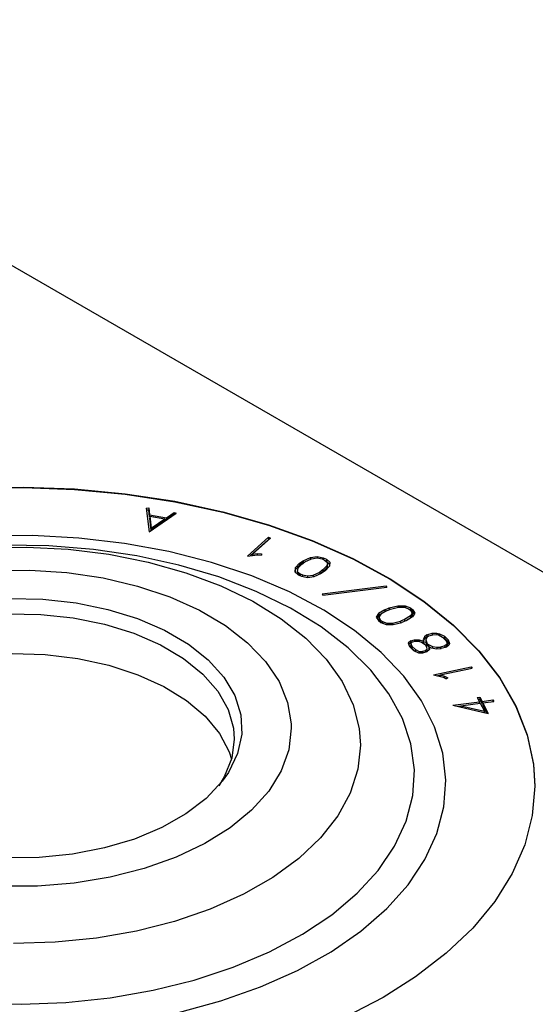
# Model space of a CAD drawing. Extents: x -65 to -29, y -70.1 to -47.
# Tile 16 of 57: x -52.364 to -51.551, y -65.115 to -63.561. Entities that reach past the tile are written whole.
import ezdxf

# ---------------------------------------------------------------- set-up
doc = ezdxf.new("R2010")
doc.units = 0
doc.header["$MEASUREMENT"] = 0
doc.layers.add('DST', color=7, linetype='CONTINUOUS')

msp = doc.modelspace()

# ---------------------------------------------------------------- linework, layer by layer
at = {"layer": 'DST', "color": 9, "linetype": 'CONTINUOUS'}
for p, q in [((-62.1797, -58.2896), (-48.269, -66.3209)), ((-52.4389, -64.3007), (-52.3582, -64.2989)), ((-52.3582, -64.2989), (-52.2775, -64.3018)), ((-52.2775, -64.3018), (-52.1977, -64.3093)), ((-52.1977, -64.3093), (-52.1196, -64.3213)), ((-52.1196, -64.3213), (-52.044, -64.3377)), ((-52.044, -64.3377), (-51.9715, -64.3584)), ((-51.9715, -64.3584), (-51.9029, -64.383)), ((-51.9029, -64.383), (-51.8389, -64.4115)), ((-51.8389, -64.4115), (-51.78, -64.4435)), ((-51.78, -64.4435), (-51.7269, -64.4786)), ((-51.7269, -64.4786), (-51.6801, -64.5167)), ((-51.6801, -64.5167), (-51.64, -64.5572)), ((-51.64, -64.5572), (-51.6071, -64.5998)), ((-51.6071, -64.5998), (-51.5816, -64.6441)), ((-51.5816, -64.6441), (-51.5638, -64.6896)), ((-51.5638, -64.6896), (-51.5539, -64.7359)), ((-51.5539, -64.7359), (-51.5517, -64.7705)), ((-51.5517, -64.7705), (-51.5557, -64.8171)), ((-51.5557, -64.8171), (-51.5676, -64.8633)), ((-51.5676, -64.8633), (-51.5874, -64.9085)), ((-51.5874, -64.9085), (-51.6149, -64.9524)), ((-51.6149, -64.9524), (-51.6497, -64.9945)), ((-51.6497, -64.9945), (-51.6915, -65.0344)), ((-51.6915, -65.0344), (-51.74, -65.0717)), ((-51.74, -65.0717), (-51.7909, -65.104)), ((-51.7909, -65.104), (-51.8508, -65.1353))]:
    msp.add_line(p, q, dxfattribs=at)
at = {"layer": 'DST', "color": 30, "linetype": 'CONTINUOUS'}
for p, q in [((-52.4389, -64.3014), (-52.3582, -64.2996)), ((-52.3582, -64.2996), (-52.2775, -64.3025)), ((-52.2775, -64.3025), (-52.1977, -64.31)), ((-52.1977, -64.31), (-52.1196, -64.322)), ((-52.1196, -64.322), (-52.044, -64.3384)), ((-52.1646, -64.3319), (-52.1606, -64.3318)), ((-52.1646, -64.3319), (-52.1597, -64.3693)), ((-52.1606, -64.335), (-52.1642, -64.3351)), ((-52.1606, -64.3318), (-52.1592, -64.3426)), ((-52.1606, -64.3318), (-52.1606, -64.335)), ((-52.1592, -64.3458), (-52.1606, -64.335)), ((-52.1597, -64.3693), (-52.1173, -64.3401)), ((-52.1327, -64.3472), (-52.1204, -64.3388)), ((-52.1204, -64.3388), (-52.1173, -64.3401)), ((-52.1204, -64.3388), (-52.1204, -64.342)), ((-52.044, -64.3384), (-51.9715, -64.3591)), ((-52.1592, -64.3426), (-52.1327, -64.3472)), ((-52.1592, -64.3426), (-52.1592, -64.3458)), ((-52.1589, -64.3459), (-52.1592, -64.3458)), ((-52.1589, -64.3449), (-52.1565, -64.3636)), ((-52.1589, -64.3449), (-52.1589, -64.3481)), ((-52.1589, -64.3449), (-52.1353, -64.349)), ((-52.1565, -64.3668), (-52.1589, -64.3481)), ((-52.1565, -64.3636), (-52.1353, -64.349)), ((-52.1353, -64.3522), (-52.1565, -64.3668)), ((-52.1353, -64.349), (-52.1353, -64.3522)), ((-52.1327, -64.3505), (-52.1353, -64.35)), ((-52.1204, -64.342), (-52.1327, -64.3505)), ((-52.1327, -64.3472), (-52.1327, -64.3505)), ((-52.1202, -64.3421), (-52.1204, -64.342)), ((-52.1565, -64.3636), (-52.1565, -64.3668)), ((-51.9715, -64.3591), (-51.9029, -64.3837)), ((-52.0051, -64.4077), (-51.9718, -64.3781)), ((-51.9718, -64.3813), (-52.0009, -64.4072)), ((-51.9968, -64.4045), (-51.9684, -64.3793)), ((-51.9718, -64.3781), (-51.9684, -64.3793)), ((-51.9718, -64.3781), (-51.9718, -64.3813)), ((-51.971, -64.3816), (-51.9718, -64.3813)), ((-51.9029, -64.3837), (-51.8389, -64.4122)), ((-52.0051, -64.4077), (-51.989, -64.4058)), ((-51.9968, -64.4045), (-51.9894, -64.4036)), ((-51.9968, -64.4045), (-51.9968, -64.4067)), ((-51.9894, -64.4036), (-51.9827, -64.404)), ((-51.9894, -64.4036), (-51.9894, -64.4058)), ((-51.989, -64.4058), (-51.983, -64.4061)), ((-51.9827, -64.404), (-51.983, -64.4061)), ((-51.9226, -64.419), (-51.9172, -64.4153)), ((-51.9193, -64.4202), (-51.9143, -64.4168)), ((-51.9172, -64.4153), (-51.9057, -64.4101)), ((-51.9172, -64.4153), (-51.9172, -64.4185)), ((-51.9159, -64.4179), (-51.9172, -64.4185)), ((-51.9143, -64.4168), (-51.9037, -64.412)), ((-51.9057, -64.4101), (-51.8949, -64.4084)), ((-51.9057, -64.4101), (-51.9057, -64.4129)), ((-51.9037, -64.412), (-51.8949, -64.4107)), ((-51.8949, -64.4084), (-51.8854, -64.4105)), ((-51.8949, -64.4084), (-51.8949, -64.4107)), ((-51.8949, -64.4107), (-51.8873, -64.4123)), ((-51.8873, -64.4123), (-51.8834, -64.4141)), ((-51.8854, -64.4105), (-51.8804, -64.4127)), ((-51.8854, -64.4105), (-51.8854, -64.4132)), ((-51.8834, -64.4141), (-51.8789, -64.4179)), ((-51.8804, -64.4159), (-51.8821, -64.4152)), ((-51.8804, -64.4127), (-51.8749, -64.4174)), ((-51.8804, -64.4127), (-51.8804, -64.4159)), ((-51.8753, -64.4203), (-51.8804, -64.4159)), ((-51.8789, -64.4179), (-51.8796, -64.4229)), ((-51.8789, -64.4179), (-51.8789, -64.4211)), ((-51.8749, -64.4174), (-51.8757, -64.4236)), ((-51.8389, -64.4122), (-51.78, -64.4442)), ((-51.9295, -64.4262), (-51.9303, -64.4324)), ((-51.9303, -64.4324), (-51.9248, -64.4371)), ((-51.9295, -64.4294), (-51.9299, -64.4327)), ((-51.9226, -64.419), (-51.9295, -64.4262)), ((-51.9226, -64.4222), (-51.9295, -64.4294)), ((-51.9295, -64.4262), (-51.9295, -64.4294)), ((-51.9256, -64.4269), (-51.9263, -64.4319)), ((-51.9263, -64.4319), (-51.9218, -64.4357)), ((-51.9263, -64.4319), (-51.9263, -64.4351)), ((-51.9193, -64.4202), (-51.9256, -64.4269)), ((-51.9172, -64.4185), (-51.9226, -64.4222)), ((-51.9226, -64.419), (-51.9226, -64.4222)), ((-51.9015, -64.4377), (-51.8909, -64.433)), ((-51.8859, -64.4296), (-51.8909, -64.433)), ((-51.8909, -64.433), (-51.8909, -64.4359)), ((-51.8859, -64.4328), (-51.8893, -64.4351)), ((-51.8825, -64.4308), (-51.888, -64.4346)), ((-51.8796, -64.4229), (-51.8859, -64.4296)), ((-51.8796, -64.4261), (-51.8859, -64.4328)), ((-51.8859, -64.4296), (-51.8859, -64.4328)), ((-51.8757, -64.4236), (-51.8825, -64.4308)), ((-51.8789, -64.4211), (-51.8796, -64.4261)), ((-51.8796, -64.4229), (-51.8796, -64.4261)), ((-51.9231, -64.4379), (-51.9263, -64.4351)), ((-51.9248, -64.4371), (-51.9198, -64.4393)), ((-51.9218, -64.4357), (-51.9179, -64.4375)), ((-51.9218, -64.4357), (-51.9218, -64.4384)), ((-51.9198, -64.4393), (-51.9103, -64.4414)), ((-51.9179, -64.4375), (-51.9103, -64.4391)), ((-51.9179, -64.4375), (-51.9179, -64.4398)), ((-51.9103, -64.4391), (-51.9015, -64.4377)), ((-51.9103, -64.4391), (-51.9103, -64.4414)), ((-51.9103, -64.4414), (-51.8996, -64.4397)), ((-51.9015, -64.4377), (-51.9015, -64.44)), ((-51.8996, -64.4397), (-51.888, -64.4346)), ((-51.78, -64.4442), (-51.7269, -64.4794)), ((-51.8869, -64.4675), (-51.786, -64.4547)), ((-51.8859, -64.4696), (-51.7849, -64.4568)), ((-51.786, -64.4547), (-51.7849, -64.4568)), ((-51.786, -64.4547), (-51.786, -64.457)), ((-52.3808, -64.4746), (-52.3276, -64.4758)), ((-52.3276, -64.4758), (-52.2753, -64.4817)), ((-51.8869, -64.4675), (-51.8859, -64.4696)), ((-51.7269, -64.4794), (-51.6801, -64.5174)), ((-52.2753, -64.4817), (-52.2252, -64.4919)), ((-52.2252, -64.4919), (-52.1782, -64.5064)), ((-51.7883, -64.4923), (-51.7982, -64.4983)), ((-51.7883, -64.4955), (-51.7982, -64.5015)), ((-51.7856, -64.494), (-51.7947, -64.4995)), ((-51.7883, -64.4923), (-51.7812, -64.4895)), ((-51.7883, -64.4923), (-51.7883, -64.4955)), ((-51.7878, -64.4953), (-51.7883, -64.4955)), ((-51.7856, -64.494), (-51.7791, -64.4914)), ((-51.7812, -64.4895), (-51.7677, -64.4861)), ((-51.7812, -64.4895), (-51.7812, -64.4922)), ((-51.7791, -64.4914), (-51.7666, -64.4883)), ((-51.7677, -64.4861), (-51.7563, -64.486)), ((-51.7677, -64.4861), (-51.7677, -64.4885)), ((-51.7666, -64.4883), (-51.7574, -64.4882)), ((-51.7574, -64.4882), (-51.7507, -64.4908)), ((-51.7563, -64.486), (-51.748, -64.4893)), ((-51.7563, -64.486), (-51.7563, -64.4886)), ((-51.7507, -64.4908), (-51.7476, -64.4932)), ((-51.748, -64.4925), (-51.749, -64.4921)), ((-51.748, -64.4893), (-51.7441, -64.4923)), ((-51.748, -64.4893), (-51.748, -64.4925)), ((-51.7441, -64.4955), (-51.748, -64.4925)), ((-51.7476, -64.4932), (-51.745, -64.4975)), ((-51.7441, -64.4923), (-51.7408, -64.4976)), ((-51.7441, -64.4923), (-51.7441, -64.4955)), ((-51.7418, -64.4992), (-51.7441, -64.4955)), ((-52.3833, -64.4986), (-52.331, -64.4996)), ((-52.331, -64.4996), (-52.2796, -64.5052)), ((-52.2796, -64.5052), (-52.2302, -64.5152)), ((-52.1782, -64.5064), (-52.1355, -64.5248)), ((-51.7982, -64.4983), (-51.8018, -64.5042)), ((-51.8018, -64.5042), (-51.7984, -64.5095)), ((-51.7982, -64.5015), (-51.8008, -64.5058)), ((-51.7984, -64.5095), (-51.7946, -64.5124)), ((-51.7982, -64.4983), (-51.7982, -64.5015)), ((-51.7947, -64.4995), (-51.7976, -64.5043)), ((-51.7976, -64.5043), (-51.7949, -64.5086)), ((-51.7976, -64.5043), (-51.7976, -64.5075)), ((-51.7949, -64.5118), (-51.7976, -64.5075)), ((-51.7949, -64.5086), (-51.7918, -64.5109)), ((-51.7949, -64.5086), (-51.7949, -64.5118)), ((-51.7918, -64.5109), (-51.7851, -64.5135)), ((-51.7918, -64.5109), (-51.7918, -64.5135)), ((-51.776, -64.5135), (-51.7634, -64.5104)), ((-51.757, -64.5078), (-51.7634, -64.5104)), ((-51.7634, -64.5104), (-51.7634, -64.5128)), ((-51.7543, -64.5095), (-51.7613, -64.5123)), ((-51.7479, -64.5022), (-51.757, -64.5078)), ((-51.757, -64.5078), (-51.757, -64.5106)), ((-51.7479, -64.5055), (-51.7548, -64.5097)), ((-51.7444, -64.5034), (-51.7543, -64.5095)), ((-51.745, -64.4975), (-51.7479, -64.5022)), ((-51.745, -64.5007), (-51.7479, -64.5055)), ((-51.7479, -64.5022), (-51.7479, -64.5055)), ((-51.745, -64.4975), (-51.745, -64.5007)), ((-51.7408, -64.4976), (-51.7444, -64.5034)), ((-52.2302, -64.5152), (-52.1841, -64.5295)), ((-52.1355, -64.5248), (-52.0981, -64.5467)), ((-51.7936, -64.5128), (-51.7949, -64.5118)), ((-51.7946, -64.5124), (-51.7862, -64.5157)), ((-51.7862, -64.5157), (-51.7749, -64.5156)), ((-51.7851, -64.5135), (-51.776, -64.5135)), ((-51.7851, -64.5135), (-51.7851, -64.5157)), ((-51.776, -64.5135), (-51.776, -64.5157)), ((-51.7749, -64.5156), (-51.7613, -64.5123)), ((-51.6801, -64.5174), (-51.64, -64.5579)), ((-52.1841, -64.5295), (-52.1422, -64.5476)), ((-51.7473, -64.5414), (-51.7514, -64.5449)), ((-51.7473, -64.5414), (-51.7416, -64.5397)), ((-51.7473, -64.5414), (-51.7473, -64.5446)), ((-51.7445, -64.5431), (-51.7404, -64.5419)), ((-51.7416, -64.5397), (-51.7341, -64.5396)), ((-51.7416, -64.5397), (-51.7416, -64.5423)), ((-51.7404, -64.5419), (-51.7352, -64.5419)), ((-51.7352, -64.5419), (-51.7305, -64.5437)), ((-51.7341, -64.5396), (-51.728, -64.5421)), ((-51.7341, -64.5396), (-51.7341, -64.5423)), ((-51.728, -64.5421), (-51.7267, -64.5428)), ((-51.728, -64.5421), (-51.728, -64.5452)), ((-51.7257, -64.5352), (-51.7279, -64.5399)), ((-51.7279, -64.5399), (-51.7267, -64.5428)), ((-51.7257, -64.5384), (-51.7272, -64.5416)), ((-51.7218, -64.5319), (-51.7257, -64.5352)), ((-51.7218, -64.5351), (-51.7257, -64.5384)), ((-51.7257, -64.5352), (-51.7257, -64.5384)), ((-51.722, -64.5362), (-51.7238, -64.54)), ((-51.7238, -64.54), (-51.722, -64.5447)), ((-51.7238, -64.54), (-51.7238, -64.5433)), ((-51.719, -64.5336), (-51.722, -64.5362)), ((-51.7218, -64.5319), (-51.7136, -64.5295)), ((-51.7218, -64.5319), (-51.7218, -64.5351)), ((-51.7202, -64.5347), (-51.7218, -64.5351)), ((-51.719, -64.5336), (-51.7124, -64.5317)), ((-51.7136, -64.5295), (-51.7065, -64.5294)), ((-51.7136, -64.5295), (-51.7136, -64.532)), ((-51.7124, -64.5317), (-51.7069, -64.5316)), ((-51.7069, -64.5316), (-51.7037, -64.5322)), ((-51.7065, -64.5294), (-51.7018, -64.5302)), ((-51.7065, -64.5294), (-51.7065, -64.5317)), ((-51.7037, -64.5322), (-51.6975, -64.5354)), ((-51.7018, -64.5302), (-51.6944, -64.5341)), ((-51.7018, -64.5302), (-51.7018, -64.5331)), ((-51.6975, -64.5354), (-51.6919, -64.5407)), ((-51.6944, -64.5373), (-51.6967, -64.5361)), ((-51.6944, -64.5341), (-51.6882, -64.54)), ((-51.6944, -64.5341), (-51.6944, -64.5373)), ((-51.6882, -64.5432), (-51.6944, -64.5373)), ((-51.6919, -64.5407), (-51.6902, -64.5453)), ((-51.6882, -64.54), (-51.6861, -64.5455)), ((-51.6882, -64.54), (-51.6882, -64.5432)), ((-52.1422, -64.5476), (-52.1057, -64.5692)), ((-52.0981, -64.5467), (-52.0668, -64.5716)), ((-51.7514, -64.5449), (-51.7493, -64.5505)), ((-51.7473, -64.5446), (-51.7505, -64.5473)), ((-51.7493, -64.5505), (-51.7431, -64.5565)), ((-51.7445, -64.5431), (-51.7473, -64.5454)), ((-51.7457, -64.5442), (-51.7473, -64.5446)), ((-51.7473, -64.5454), (-51.7456, -64.5498)), ((-51.7473, -64.5454), (-51.7473, -64.5487)), ((-51.7456, -64.553), (-51.7473, -64.5487)), ((-51.7456, -64.5498), (-51.7401, -64.5552)), ((-51.7456, -64.5498), (-51.7456, -64.553)), ((-51.7408, -64.5577), (-51.7456, -64.553)), ((-51.7431, -64.5565), (-51.7354, -64.5604)), ((-51.7401, -64.5552), (-51.734, -64.5582)), ((-51.7401, -64.5552), (-51.7401, -64.558)), ((-51.7305, -64.5437), (-51.7248, -64.5471)), ((-51.7249, -64.557), (-51.729, -64.5582)), ((-51.7267, -64.5428), (-51.7267, -64.5459)), ((-51.7221, -64.5546), (-51.7249, -64.557)), ((-51.7249, -64.557), (-51.7249, -64.5595)), ((-51.7248, -64.5471), (-51.7224, -64.5515)), ((-51.722, -64.5479), (-51.7238, -64.5433)), ((-51.7221, -64.5578), (-51.7237, -64.5592)), ((-51.7224, -64.5515), (-51.7221, -64.5546)), ((-51.7221, -64.5546), (-51.7221, -64.5578)), ((-51.722, -64.5447), (-51.7213, -64.546)), ((-51.722, -64.5447), (-51.722, -64.5479)), ((-51.7213, -64.5493), (-51.722, -64.5479)), ((-51.718, -64.5553), (-51.722, -64.5587)), ((-51.7213, -64.546), (-51.7196, -64.547)), ((-51.7213, -64.546), (-51.7213, -64.5493)), ((-51.7196, -64.5502), (-51.7213, -64.5493)), ((-51.7196, -64.547), (-51.7132, -64.5503)), ((-51.7196, -64.547), (-51.7196, -64.5502)), ((-51.719, -64.5505), (-51.7196, -64.5502)), ((-51.719, -64.5502), (-51.7151, -64.5523)), ((-51.719, -64.5502), (-51.7185, -64.5512)), ((-51.719, -64.5502), (-51.719, -64.5534)), ((-51.7185, -64.5544), (-51.719, -64.5534)), ((-51.7185, -64.5512), (-51.718, -64.5553)), ((-51.7185, -64.5512), (-51.7185, -64.5544)), ((-51.7184, -64.5556), (-51.7185, -64.5544)), ((-51.7151, -64.5523), (-51.7065, -64.5538)), ((-51.7132, -64.5503), (-51.7061, -64.5516)), ((-51.7132, -64.5503), (-51.7132, -64.5526)), ((-51.7065, -64.5538), (-51.6993, -64.5537)), ((-51.7061, -64.5516), (-51.7005, -64.5515)), ((-51.7061, -64.5516), (-51.7061, -64.5538)), ((-51.6939, -64.5495), (-51.7005, -64.5515)), ((-51.7005, -64.5515), (-51.7005, -64.5537)), ((-51.6911, -64.5513), (-51.6993, -64.5537)), ((-51.6909, -64.547), (-51.6939, -64.5495)), ((-51.6939, -64.5495), (-51.6939, -64.5521)), ((-51.6909, -64.5503), (-51.6927, -64.5517)), ((-51.6873, -64.548), (-51.6911, -64.5513)), ((-51.6902, -64.5453), (-51.6909, -64.547)), ((-51.6909, -64.547), (-51.6909, -64.5503)), ((-51.6902, -64.5485), (-51.6909, -64.5503)), ((-51.6902, -64.5453), (-51.6902, -64.5485)), ((-51.6868, -64.547), (-51.6882, -64.5432)), ((-51.6861, -64.5455), (-51.6873, -64.548)), ((-51.64, -64.5579), (-51.6071, -64.6005)), ((-52.3759, -64.5615), (-52.3237, -64.5631)), ((-52.3237, -64.5631), (-52.2725, -64.5693)), ((-52.2725, -64.5693), (-52.2235, -64.58)), ((-52.1057, -64.5692), (-52.0752, -64.5938)), ((-52.0668, -64.5716), (-52.0422, -64.5988)), ((-51.7354, -64.5604), (-51.7278, -64.5604)), ((-51.734, -64.5582), (-51.729, -64.5582)), ((-51.734, -64.5582), (-51.734, -64.5604)), ((-51.729, -64.5582), (-51.729, -64.5604)), ((-51.722, -64.5587), (-51.7278, -64.5604)), ((-52.2235, -64.58), (-52.1779, -64.5948)), ((-51.7116, -64.595), (-51.6523, -64.5824)), ((-51.7012, -64.5952), (-51.6507, -64.5845)), ((-51.6523, -64.5824), (-51.6507, -64.5845)), ((-51.6523, -64.5824), (-51.6523, -64.5848)), ((-52.1779, -64.5948), (-52.1367, -64.6135)), ((-52.0752, -64.5938), (-52.0516, -64.6208)), ((-52.0422, -64.5988), (-52.025, -64.6279)), ((-51.7116, -64.595), (-51.6961, -64.5989)), ((-51.7012, -64.596), (-51.7046, -64.5968)), ((-51.7012, -64.5952), (-51.6941, -64.597)), ((-51.7012, -64.5952), (-51.7012, -64.5976)), ((-51.6961, -64.5989), (-51.6915, -64.6012)), ((-51.6941, -64.597), (-51.6889, -64.5996)), ((-51.6941, -64.597), (-51.6941, -64.5999)), ((-51.6889, -64.5996), (-51.6915, -64.6012)), ((-51.6071, -64.6005), (-51.5816, -64.6448)), ((-52.1367, -64.6135), (-52.101, -64.6356)), ((-52.101, -64.6356), (-52.0715, -64.6605)), ((-52.0516, -64.6208), (-52.0354, -64.6495)), ((-52.025, -64.6279), (-52.0156, -64.6582)), ((-51.6424, -64.6307), (-51.6386, -64.6302)), ((-51.6424, -64.6307), (-51.6388, -64.6375)), ((-51.6386, -64.6334), (-51.6408, -64.6337)), ((-51.6386, -64.6302), (-51.635, -64.637)), ((-51.6386, -64.6302), (-51.6386, -64.6334)), ((-51.635, -64.6402), (-51.6386, -64.6334)), ((-51.635, -64.637), (-51.6178, -64.6347)), ((-51.6178, -64.6347), (-51.6166, -64.6369)), ((-51.6178, -64.6347), (-51.6178, -64.637)), ((-52.0354, -64.6495), (-52.0269, -64.6793)), ((-51.6812, -64.6431), (-51.6388, -64.6375)), ((-51.6812, -64.6431), (-51.6252, -64.656)), ((-51.6682, -64.6446), (-51.6723, -64.6451)), ((-51.6682, -64.6437), (-51.6377, -64.6397)), ((-51.6682, -64.6437), (-51.6311, -64.6522)), ((-51.6682, -64.6437), (-51.6682, -64.6461)), ((-51.6388, -64.6375), (-51.6388, -64.6398)), ((-51.6377, -64.6397), (-51.6311, -64.6522)), ((-51.635, -64.637), (-51.635, -64.6402)), ((-51.6339, -64.64), (-51.635, -64.6402)), ((-51.6339, -64.6392), (-51.6166, -64.6369)), ((-51.6339, -64.6392), (-51.6252, -64.656)), ((-51.6339, -64.6392), (-51.6339, -64.6424)), ((-51.6271, -64.6555), (-51.6339, -64.6424)), ((-51.5816, -64.6448), (-51.5638, -64.6903)), ((-52.0715, -64.6605), (-52.0489, -64.6878)), ((-52.0156, -64.6582), (-52.014, -64.6889)), ((-51.6311, -64.6522), (-51.6311, -64.6546)), ((-52.0269, -64.6793), (-52.0257, -64.6963)), ((-52.0489, -64.6878), (-52.0337, -64.7167)), ((-52.0257, -64.6963), (-52.0297, -64.7265)), ((-52.014, -64.6889), (-52.0205, -64.7194)), ((-51.5638, -64.6903), (-51.5539, -64.7366)), ((-52.0297, -64.7265), (-52.0415, -64.7559)), ((-52.0205, -64.7194), (-52.0348, -64.749)), ((-52.0337, -64.7167), (-52.03, -64.7279)), ((-51.5539, -64.7366), (-51.5517, -64.7712)), ((-52.0415, -64.7559), (-52.0503, -64.7701)), ((-52.0348, -64.749), (-52.0446, -64.763)), ((-52.0446, -64.763), (-52.0699, -64.7901)), ((-52.0699, -64.7901), (-52.1019, -64.8146)), ((-52.1019, -64.8146), (-52.14, -64.8361)), ((-52.14, -64.8361), (-52.1832, -64.8541)), ((-52.2306, -64.8682), (-52.281, -64.878)), ((-52.1832, -64.8541), (-52.2306, -64.8682)), ((-52.3335, -64.8833), (-52.3867, -64.884)), ((-52.281, -64.878), (-52.3335, -64.8833))]:
    msp.add_line(p, q, dxfattribs=at)
at = {"layer": 'DST', "color": 96, "linetype": 'CONTINUOUS'}
for p, q in [((-52.3441, -64.3754), (-52.4176, -64.3762)), ((-52.2709, -64.3792), (-52.3441, -64.3754)), ((-52.1988, -64.3876), (-52.2709, -64.3792)), ((-52.4191, -64.3949), (-52.3534, -64.3936)), ((-52.3179, -64.3917), (-52.3887, -64.3907)), ((-52.3534, -64.3936), (-52.2878, -64.397)), ((-52.2478, -64.3973), (-52.3179, -64.3917)), ((-52.2878, -64.397), (-52.2235, -64.4049)), ((-52.1792, -64.4074), (-52.2478, -64.3973)), ((-52.1287, -64.4005), (-52.1988, -64.3876)), ((-52.0614, -64.4177), (-52.1287, -64.4005)), ((-52.2235, -64.4049), (-52.1613, -64.4173)), ((-52.113, -64.4219), (-52.1792, -64.4074)), ((-52.1613, -64.4173), (-52.1021, -64.434)), ((-51.9978, -64.439), (-52.0614, -64.4177)), ((-52.4068, -64.4305), (-52.348, -64.4299)), ((-52.348, -64.4299), (-52.2896, -64.4338)), ((-52.2896, -64.4338), (-52.2326, -64.4422)), ((-52.0501, -64.4407), (-52.113, -64.4219)), ((-52.2326, -64.4422), (-52.1782, -64.4551)), ((-52.1021, -64.434), (-52.0469, -64.4546)), ((-51.9913, -64.4634), (-52.0501, -64.4407)), ((-51.9386, -64.4642), (-51.9978, -64.439)), ((-52.1782, -64.4551), (-52.1273, -64.472)), ((-52.0469, -64.4546), (-51.9965, -64.479)), ((-51.9372, -64.4898), (-51.9913, -64.4634)), ((-51.8844, -64.4929), (-51.9386, -64.4642)), ((-52.1273, -64.472), (-52.0808, -64.4928)), ((-51.9965, -64.479), (-51.9515, -64.5067)), ((-52.0808, -64.4928), (-52.0396, -64.5171)), ((-51.8886, -64.5195), (-51.9372, -64.4898)), ((-51.836, -64.5249), (-51.8844, -64.4929)), ((-51.9515, -64.5067), (-51.9127, -64.5374)), ((-52.0396, -64.5171), (-52.0046, -64.5443)), ((-51.8462, -64.5522), (-51.8886, -64.5195)), ((-51.7938, -64.5597), (-51.836, -64.5249)), ((-51.9127, -64.5374), (-51.8806, -64.5705)), ((-52.0046, -64.5443), (-51.9762, -64.5741)), ((-51.8104, -64.5875), (-51.8462, -64.5522)), ((-51.8806, -64.5705), (-51.8557, -64.6057)), ((-51.7585, -64.5969), (-51.7938, -64.5597)), ((-51.9762, -64.5741), (-51.9551, -64.6058)), ((-51.7818, -64.6249), (-51.8104, -64.5875)), ((-51.7303, -64.6361), (-51.7585, -64.5969)), ((-51.9551, -64.6058), (-51.9416, -64.6388)), ((-51.8557, -64.6057), (-51.8383, -64.6423)), ((-51.7606, -64.6639), (-51.7818, -64.6249)), ((-51.9416, -64.6388), (-51.936, -64.6726)), ((-51.8383, -64.6423), (-51.8288, -64.6799)), ((-51.7097, -64.6769), (-51.7303, -64.6361)), ((-51.7472, -64.704), (-51.7606, -64.6639)), ((-51.9359, -64.6794), (-51.9399, -64.7132)), ((-51.936, -64.6726), (-51.9359, -64.6794)), ((-51.8288, -64.6799), (-51.8269, -64.7062)), ((-51.6969, -64.7187), (-51.7097, -64.6769)), ((-51.9399, -64.7132), (-51.9518, -64.7465)), ((-51.8269, -64.7062), (-51.8309, -64.7441)), ((-51.7416, -64.7448), (-51.7472, -64.704)), ((-51.692, -64.7611), (-51.6969, -64.7187)), ((-51.8309, -64.7441), (-51.8429, -64.7815)), ((-51.9518, -64.7465), (-51.9714, -64.7785)), ((-51.7441, -64.7856), (-51.7416, -64.7448)), ((-51.6951, -64.8035), (-51.692, -64.7611)), ((-51.9714, -64.7785), (-51.9983, -64.8087)), ((-51.8429, -64.7815), (-51.8625, -64.8177)), ((-51.7546, -64.826), (-51.7441, -64.7856)), ((-51.7062, -64.8455), (-51.6951, -64.8035)), ((-51.9983, -64.8087), (-52.0321, -64.8365)), ((-51.8625, -64.8177), (-51.8897, -64.8523)), ((-52.0321, -64.8365), (-52.0721, -64.8613)), ((-51.7728, -64.8655), (-51.7546, -64.826)), ((-51.8897, -64.8523), (-51.9239, -64.8848)), ((-51.7251, -64.8865), (-51.7062, -64.8455)), ((-52.0721, -64.8613), (-52.1176, -64.8829)), ((-51.7987, -64.9036), (-51.7728, -64.8655)), ((-52.1176, -64.8829), (-52.1677, -64.9006)), ((-51.9239, -64.8848), (-51.9647, -64.9146)), ((-51.7515, -64.9261), (-51.7251, -64.8865)), ((-52.2215, -64.9143), (-52.278, -64.9237)), ((-52.1677, -64.9006), (-52.2215, -64.9143)), ((-51.9647, -64.9146), (-52.0114, -64.9413)), ((-51.8318, -64.9397), (-51.7987, -64.9036)), ((-52.3362, -64.9285), (-52.395, -64.9287)), ((-52.278, -64.9237), (-52.3362, -64.9285)), ((-51.7853, -64.9638), (-51.7515, -64.9261)), ((-52.0114, -64.9413), (-52.0635, -64.9646)), ((-51.8718, -64.9735), (-51.8318, -64.9397)), ((-52.0635, -64.9646), (-52.12, -64.9841)), ((-51.9181, -65.0044), (-51.8718, -64.9735)), ((-51.826, -64.9992), (-51.7853, -64.9638)), ((-52.12, -64.9841), (-52.1801, -64.9994)), ((-52.1801, -64.9994), (-52.2431, -65.0104)), ((-51.9701, -65.0321), (-51.9181, -65.0044)), ((-51.8731, -65.0318), (-51.826, -64.9992)), ((-52.3079, -65.017), (-52.3736, -65.0189)), ((-52.2431, -65.0104), (-52.3079, -65.017)), ((-52.0273, -65.0562), (-51.9701, -65.0321)), ((-51.926, -65.0613), (-51.8731, -65.0318)), ((-52.0887, -65.0765), (-52.0273, -65.0562)), ((-51.9842, -65.0873), (-51.926, -65.0613)), ((-52.1538, -65.0927), (-52.0887, -65.0765)), ((-52.2216, -65.1045), (-52.1538, -65.0927)), ((-52.0469, -65.1095), (-51.9842, -65.0873)), ((-52.4326, -65.1127), (-52.3619, -65.1145)), ((-52.3619, -65.1145), (-52.2912, -65.1118)), ((-52.2912, -65.1118), (-52.2216, -65.1045)), ((-52.1134, -65.1276), (-52.0469, -65.1095))]:
    msp.add_line(p, q, dxfattribs=at)

doc.saveas('drawing.dxf')
